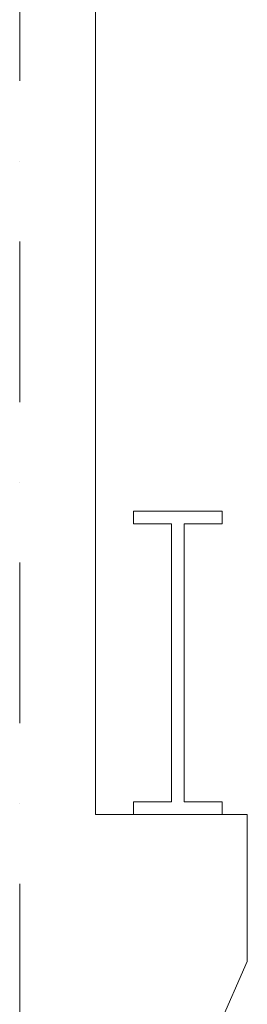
# Model space of a CAD drawing. Header units: millimetres. Extents: x -15830 to 4680139, y -28864 to 2281735.
# Tile 48 of 256: x 189612 to 190512, y 56678 to 60571. Entities that reach past the tile are written whole.
import ezdxf

# ---------------------------------------------------------------- set-up
doc = ezdxf.new("R2010")
doc.units = ezdxf.units.MM
doc.linetypes.add('CENTERX2', pattern=[101.6, 63.5, -12.7, 12.7, -12.7])
doc.linetypes.add('DASHDOT', pattern=[25.4, 12.7, -6.35, 0, -6.35])
for name, color, linetype, lineweight in [('A99_S_kce-pohl', 7, 'Continuous', 5), ('A99_S_kce-rez-sil', 7, 'Continuous', 15), ('A99_S_osy', 1, 'CENTERX2', 5)]:
    doc.layers.add(name, color=color, linetype=linetype, lineweight=lineweight)

msp = doc.modelspace()

# ---------------------------------------------------------------- linework, layer by layer
at = {"layer": 'A99_S_kce-pohl'}
for p, q in [((189911.633, 57428.252), (189911.633, 62147.776)), ((190511.633, 57428.252), (189911.633, 57428.252)), ((190511.633, 57428.252), (190511.633, 56847.869)), ((190361.633, 56508.252), (190511.633, 56847.869))]:
    msp.add_line(p, q, dxfattribs=at)
at = {"layer": 'A99_S_kce-rez-sil', "linetype": 'Continuous'}
for p, q in [((190411.633, 58628.252), (190061.633, 58628.252)), ((190061.633, 58628.252), (190061.633, 58578.252)), ((190411.633, 58628.252), (190411.633, 58578.252)), ((190061.633, 58578.252), (190211.633, 58578.252)), ((190211.633, 58578.252), (190211.633, 57478.252)), ((190411.633, 58578.252), (190261.633, 58578.252)), ((190261.633, 58578.252), (190261.633, 57478.252)), ((190061.633, 57428.252), (190061.633, 57478.252)), ((190061.633, 57478.252), (190211.633, 57478.252)), ((190411.633, 57478.252), (190261.633, 57478.252)), ((190411.633, 57428.252), (190411.633, 57478.252)), ((190411.633, 57428.252), (190061.633, 57428.252))]:
    msp.add_line(p, q, dxfattribs=at)
at = {"layer": 'A99_S_osy', "linetype": 'DASHDOT', "lineweight": 5, "ltscale": 50}
msp.add_lwpolyline([(189611.633, 46358.434), (189611.633, 66378.434)], dxfattribs=at)

doc.saveas('drawing.dxf')
